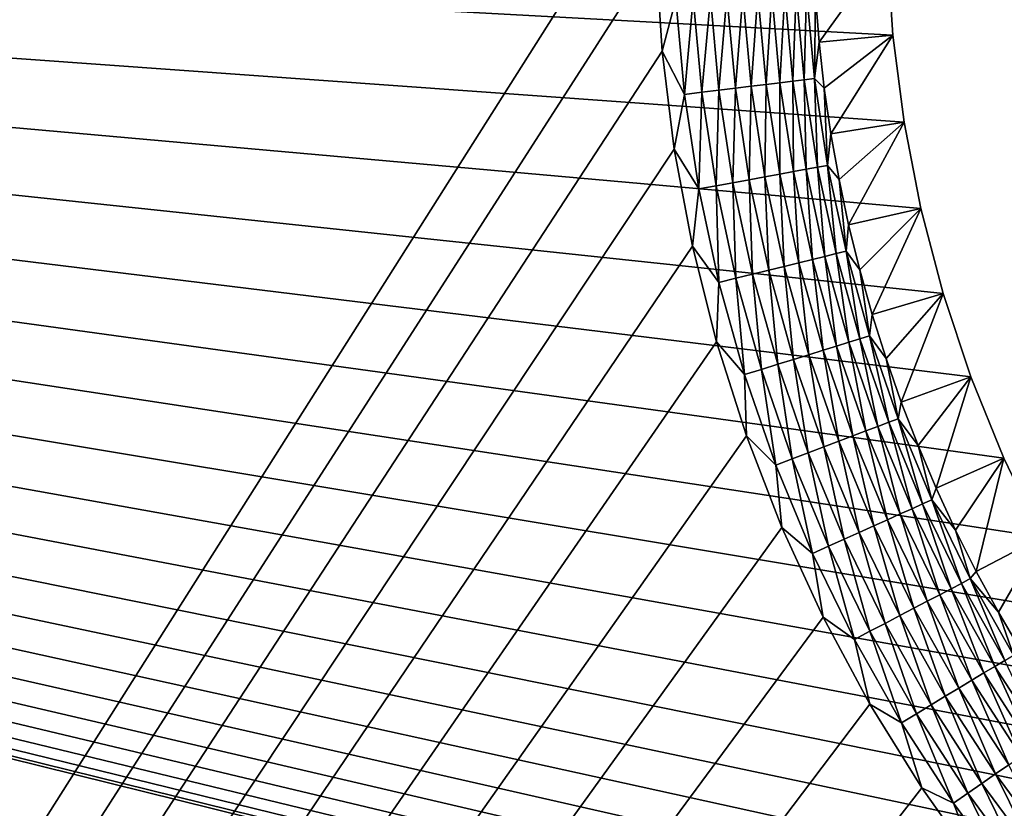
# Model space of a CAD drawing. Extents: x -255 to 255, y -598 to 598.
# Tile 169 of 201: x -141 to -113, y 435 to 458. Entities that reach past the tile are written whole.
import ezdxf

# ---------------------------------------------------------------- set-up
doc = ezdxf.new("R2010")
doc.units = 0
doc.header["$LTSCALE"] = 21.359881
for name, color, linetype in [('1', 7, 'CONTINUOUS'), ('2', 7, 'CONTINUOUS'), ('31', 7, 'CONTINUOUS'), ('38', 7, 'CONTINUOUS')]:
    doc.layers.add(name, color=color, linetype=linetype)

msp = doc.modelspace()

# ---------------------------------------------------------------- linework, layer by layer
at = {"layer": '1', "color": 7, "linetype": 'CONTINUOUS'}
for points in [[(-87.455, 423.077), (-255, 464.6), (-89.855, 423.789), (-87.455, 423.077)], [(-255, 464.6), (-87.455, 423.077), (-205.469, 385.239), (-255, 464.6)], [(-89.855, 423.789), (-255, 464.6), (-92.204, 424.654), (-89.855, 423.789)], [(-92.204, 424.654), (-255, 464.6), (-94.493, 425.667), (-92.204, 424.654)], [(-94.493, 425.667), (-255, 464.6), (-96.713, 426.825), (-94.493, 425.667)], [(-96.713, 426.825), (-255, 464.6), (-98.853, 428.123), (-96.713, 426.825)], [(-98.853, 428.123), (-255, 464.6), (-100.906, 429.555), (-98.853, 428.123)], [(-100.906, 429.555), (-255, 464.6), (-102.863, 431.116), (-100.906, 429.555)], [(-102.863, 431.116), (-255, 464.6), (-104.716, 432.798), (-102.863, 431.116)], [(-104.716, 432.798), (-255, 464.6), (-106.458, 434.597), (-104.716, 432.798)], [(-106.458, 434.597), (-255, 464.6), (-108.081, 436.503), (-106.458, 434.597)], [(-108.081, 436.503), (-255, 464.6), (-109.578, 438.509), (-108.081, 436.503)], [(-109.578, 438.509), (-255, 464.6), (-110.943, 440.607), (-109.578, 438.509)], [(-110.943, 440.607), (-255, 464.6), (-112.172, 442.788), (-110.943, 440.607)], [(-112.172, 442.788), (-255, 464.6), (-113.258, 445.043), (-112.172, 442.788)], [(-113.258, 445.043), (-255, 464.6), (-114.197, 447.364), (-113.258, 445.043)], [(-114.197, 447.364), (-255, 464.6), (-114.986, 449.739), (-114.197, 447.364)], [(-114.986, 449.739), (-255, 464.6), (-115.621, 452.161), (-114.986, 449.739)], [(-115.621, 452.161), (-255, 464.6), (-116.099, 454.618), (-115.621, 452.161)], [(-116.099, 454.618), (-255, 464.6), (-116.42, 457.1), (-116.099, 454.618)], [(-116.42, 457.1), (-255, 464.6), (-116.58, 459.598), (-116.42, 457.1)]]:
    msp.add_3dface(points, dxfattribs=at)
at = {"layer": '2', "color": 7, "linetype": 'CONTINUOUS'}
for points in [[(-248.416, 264.3, 7), (-123.163, 462.255, 7), (-248.416, 464.6, 7), (-248.416, 264.3, 7)], [(-123.163, 459.445, 7), (-123.163, 462.255, 7), (-248.416, 264.3, 7), (-123.163, 459.445, 7)], [(-122.989, 456.639, 7), (-123.163, 459.445, 7), (-248.416, 264.3, 7), (-122.989, 456.639, 7)], [(-122.644, 453.85, 7), (-122.989, 456.639, 7), (-248.416, 264.3, 7), (-122.644, 453.85, 7)], [(-122.128, 451.087, 7), (-122.644, 453.85, 7), (-248.416, 264.3, 7), (-122.128, 451.087, 7)], [(-121.442, 448.362, 7), (-122.128, 451.087, 7), (-248.416, 264.3, 7), (-121.442, 448.362, 7)], [(-120.59, 445.683, 7), (-121.442, 448.362, 7), (-248.416, 264.3, 7), (-120.59, 445.683, 7)], [(-119.575, 443.062, 7), (-120.59, 445.683, 7), (-248.416, 264.3, 7), (-119.575, 443.062, 7)], [(-118.4, 440.509, 7), (-119.575, 443.062, 7), (-248.416, 264.3, 7), (-118.4, 440.509, 7)], [(-117.07, 438.033, 7), (-118.4, 440.509, 7), (-248.416, 264.3, 7), (-117.07, 438.033, 7)], [(-115.591, 435.643, 7), (-117.07, 438.033, 7), (-248.416, 264.3, 7), (-115.591, 435.643, 7)], [(-113.967, 433.349, 7), (-115.591, 435.643, 7), (-248.416, 264.3, 7), (-113.967, 433.349, 7)]]:
    msp.add_3dface(points, dxfattribs=at)
at = {"layer": '31', "color": 7, "linetype": 'CONTINUOUS'}
for points in [[(-118.519, 456.898, 4.231), (-116.58, 459.598), (-118.625, 458.213, 4.231), (-118.519, 456.898, 4.231)], [(-116.42, 457.1), (-116.58, 459.598), (-118.519, 456.898, 4.231), (-116.42, 457.1)], [(-118.372, 455.587, 4.231), (-116.42, 457.1), (-118.519, 456.898, 4.231), (-118.372, 455.587, 4.231)], [(-118.182, 454.281, 4.231), (-116.42, 457.1), (-118.372, 455.587, 4.231), (-118.182, 454.281, 4.231)], [(-116.099, 454.618), (-116.42, 457.1), (-118.182, 454.281, 4.231), (-116.099, 454.618)], [(-117.95, 452.982, 4.231), (-116.099, 454.618), (-118.182, 454.281, 4.231), (-117.95, 452.982, 4.231)], [(-117.678, 451.691, 4.231), (-116.099, 454.618), (-117.95, 452.982, 4.231), (-117.678, 451.691, 4.231)], [(-115.621, 452.161), (-116.099, 454.618), (-117.678, 451.691, 4.231), (-115.621, 452.161)], [(-117.363, 450.41, 4.231), (-115.621, 452.161), (-117.678, 451.691, 4.231), (-117.363, 450.41, 4.231)], [(-117.008, 449.139, 4.231), (-115.621, 452.161), (-117.363, 450.41, 4.231), (-117.008, 449.139, 4.231)], [(-114.986, 449.739), (-115.621, 452.161), (-117.008, 449.139, 4.231), (-114.986, 449.739)], [(-116.613, 447.88, 4.231), (-114.986, 449.739), (-117.008, 449.139, 4.231), (-116.613, 447.88, 4.231)], [(-116.177, 446.635, 4.231), (-114.986, 449.739), (-116.613, 447.88, 4.231), (-116.177, 446.635, 4.231)], [(-114.197, 447.364), (-114.986, 449.739), (-116.177, 446.635, 4.231), (-114.197, 447.364)], [(-115.701, 445.404, 4.231), (-114.197, 447.364), (-116.177, 446.635, 4.231), (-115.701, 445.404, 4.231)], [(-115.187, 444.189, 4.231), (-114.197, 447.364), (-115.701, 445.404, 4.231), (-115.187, 444.189, 4.231)], [(-113.258, 445.043), (-114.197, 447.364), (-115.187, 444.189, 4.231), (-113.258, 445.043)], [(-114.633, 442.992, 4.231), (-113.258, 445.043), (-115.187, 444.189, 4.231), (-114.633, 442.992, 4.231)], [(-114.042, 441.812, 4.231), (-113.258, 445.043), (-114.633, 442.992, 4.231), (-114.042, 441.812, 4.231)], [(-112.172, 442.788), (-113.258, 445.043), (-114.042, 441.812, 4.231), (-112.172, 442.788)], [(-113.413, 440.652, 4.231), (-112.172, 442.788), (-114.042, 441.812, 4.231), (-113.413, 440.652, 4.231)], [(-112.747, 439.513, 4.231), (-112.172, 442.788), (-113.413, 440.652, 4.231), (-112.747, 439.513, 4.231)]]:
    msp.add_3dface(points, dxfattribs=at)
at = {"layer": '38', "color": 7, "linetype": 'CONTINUOUS'}
for points in [[(-123.163, 459.445, 7), (-122.989, 456.639, 7), (-122.599, 458.125, 6.975), (-123.163, 459.445, 7)], [(-122.599, 458.125, 6.975), (-122.352, 455.41, 6.975), (-122.102, 458.155, 6.899), (-122.599, 458.125, 6.975)], [(-122.102, 458.155, 6.899), (-122.352, 455.41, 6.975), (-121.858, 455.47, 6.899), (-122.102, 458.155, 6.899)], [(-122.102, 458.155, 6.899), (-121.858, 455.47, 6.899), (-121.614, 458.185, 6.773), (-122.102, 458.155, 6.899)], [(-121.614, 458.185, 6.773), (-121.858, 455.47, 6.899), (-121.373, 455.529, 6.773), (-121.614, 458.185, 6.773)], [(-121.614, 458.185, 6.773), (-121.373, 455.529, 6.773), (-121.142, 458.213, 6.599), (-121.614, 458.185, 6.773)], [(-121.142, 458.213, 6.599), (-121.373, 455.529, 6.773), (-120.903, 455.586, 6.599), (-121.142, 458.213, 6.599)], [(-121.142, 458.213, 6.599), (-120.903, 455.586, 6.599), (-120.69, 458.241, 6.378), (-121.142, 458.213, 6.599)], [(-120.69, 458.241, 6.378), (-120.903, 455.586, 6.599), (-120.454, 455.641, 6.378), (-120.69, 458.241, 6.378)], [(-120.69, 458.241, 6.378), (-120.454, 455.641, 6.378), (-120.262, 458.266, 6.112), (-120.69, 458.241, 6.378)], [(-120.262, 458.266, 6.112), (-120.454, 455.641, 6.378), (-120.028, 455.692, 6.112), (-120.262, 458.266, 6.112)], [(-120.262, 458.266, 6.112), (-120.028, 455.692, 6.112), (-119.863, 458.291, 5.805), (-120.262, 458.266, 6.112)], [(-119.863, 458.291, 5.805), (-120.028, 455.692, 6.112), (-119.632, 455.74, 5.805), (-119.863, 458.291, 5.805)], [(-119.863, 458.291, 5.805), (-119.632, 455.74, 5.805), (-119.497, 458.313, 5.459), (-119.863, 458.291, 5.805)], [(-119.497, 458.313, 5.459), (-119.632, 455.74, 5.805), (-119.268, 455.785, 5.459), (-119.497, 458.313, 5.459)], [(-119.497, 458.313, 5.459), (-119.268, 455.785, 5.459), (-119.168, 458.333, 5.078), (-119.497, 458.313, 5.459)], [(-119.168, 458.333, 5.078), (-119.268, 455.785, 5.459), (-118.94, 455.824, 5.078), (-119.168, 458.333, 5.078)], [(-119.168, 458.333, 5.078), (-118.94, 455.824, 5.078), (-118.879, 458.35, 4.666), (-119.168, 458.333, 5.078)], [(-118.879, 458.35, 4.666), (-118.94, 455.824, 5.078), (-118.652, 455.859, 4.666), (-118.879, 458.35, 4.666)], [(-118.625, 458.213, 4.231), (-118.879, 458.35, 4.666), (-118.652, 455.859, 4.666), (-118.625, 458.213, 4.231)], [(-118.519, 456.898, 4.231), (-118.625, 458.213, 4.231), (-118.652, 455.859, 4.666), (-118.519, 456.898, 4.231)], [(-122.599, 458.125, 6.975), (-122.989, 456.639, 7), (-122.352, 455.41, 6.975), (-122.599, 458.125, 6.975)], [(-118.372, 455.587, 4.231), (-118.519, 456.898, 4.231), (-118.652, 455.859, 4.666), (-118.372, 455.587, 4.231)], [(-122.989, 456.639, 7), (-122.644, 453.85, 7), (-122.352, 455.41, 6.975), (-122.989, 456.639, 7)], [(-120.903, 455.586, 6.599), (-120.506, 452.978, 6.599), (-120.454, 455.641, 6.378), (-120.903, 455.586, 6.599)], [(-120.454, 455.641, 6.378), (-120.506, 452.978, 6.599), (-120.061, 453.06, 6.378), (-120.454, 455.641, 6.378)], [(-120.454, 455.641, 6.378), (-120.061, 453.06, 6.378), (-120.028, 455.692, 6.112), (-120.454, 455.641, 6.378)], [(-120.028, 455.692, 6.112), (-120.061, 453.06, 6.378), (-119.639, 453.137, 6.112), (-120.028, 455.692, 6.112)], [(-120.028, 455.692, 6.112), (-119.639, 453.137, 6.112), (-119.632, 455.74, 5.805), (-120.028, 455.692, 6.112)], [(-119.632, 455.74, 5.805), (-119.639, 453.137, 6.112), (-119.246, 453.209, 5.805), (-119.632, 455.74, 5.805)], [(-119.632, 455.74, 5.805), (-119.246, 453.209, 5.805), (-119.268, 455.785, 5.459), (-119.632, 455.74, 5.805)], [(-119.268, 455.785, 5.459), (-118.886, 453.275, 5.459), (-118.94, 455.824, 5.078), (-119.268, 455.785, 5.459)], [(-119.268, 455.785, 5.459), (-119.246, 453.209, 5.805), (-118.886, 453.275, 5.459), (-119.268, 455.785, 5.459)], [(-118.94, 455.824, 5.078), (-118.561, 453.334, 5.078), (-118.652, 455.859, 4.666), (-118.94, 455.824, 5.078)], [(-118.94, 455.824, 5.078), (-118.886, 453.275, 5.459), (-118.561, 453.334, 5.078), (-118.94, 455.824, 5.078)], [(-118.372, 455.587, 4.231), (-118.652, 455.859, 4.666), (-118.276, 453.387, 4.666), (-118.372, 455.587, 4.231)], [(-118.652, 455.859, 4.666), (-118.561, 453.334, 5.078), (-118.276, 453.387, 4.666), (-118.652, 455.859, 4.666)], [(-122.352, 455.41, 6.975), (-122.644, 453.85, 7), (-121.942, 452.715, 6.975), (-122.352, 455.41, 6.975)], [(-122.352, 455.41, 6.975), (-121.942, 452.715, 6.975), (-121.858, 455.47, 6.899), (-122.352, 455.41, 6.975)], [(-121.858, 455.47, 6.899), (-121.942, 452.715, 6.975), (-121.452, 452.805, 6.899), (-121.858, 455.47, 6.899)], [(-121.858, 455.47, 6.899), (-121.452, 452.805, 6.899), (-121.373, 455.529, 6.773), (-121.858, 455.47, 6.899)], [(-121.373, 455.529, 6.773), (-121.452, 452.805, 6.899), (-120.972, 452.893, 6.773), (-121.373, 455.529, 6.773)], [(-121.373, 455.529, 6.773), (-120.972, 452.893, 6.773), (-120.903, 455.586, 6.599), (-121.373, 455.529, 6.773)], [(-120.903, 455.586, 6.599), (-120.972, 452.893, 6.773), (-120.506, 452.978, 6.599), (-120.903, 455.586, 6.599)], [(-118.182, 454.281, 4.231), (-118.372, 455.587, 4.231), (-118.276, 453.387, 4.666), (-118.182, 454.281, 4.231)], [(-117.95, 452.982, 4.231), (-118.182, 454.281, 4.231), (-118.276, 453.387, 4.666), (-117.95, 452.982, 4.231)], [(-122.644, 453.85, 7), (-122.128, 451.087, 7), (-121.942, 452.715, 6.975), (-122.644, 453.85, 7)], [(-118.561, 453.334, 5.078), (-118.033, 450.872, 5.078), (-118.276, 453.387, 4.666), (-118.561, 453.334, 5.078)], [(-117.95, 452.982, 4.231), (-118.276, 453.387, 4.666), (-117.751, 450.941, 4.666), (-117.95, 452.982, 4.231)], [(-118.276, 453.387, 4.666), (-118.033, 450.872, 5.078), (-117.751, 450.941, 4.666), (-118.276, 453.387, 4.666)], [(-120.061, 453.06, 6.378), (-119.513, 450.507, 6.378), (-119.639, 453.137, 6.112), (-120.061, 453.06, 6.378)], [(-119.639, 453.137, 6.112), (-119.097, 450.61, 6.112), (-119.246, 453.209, 5.805), (-119.639, 453.137, 6.112)], [(-119.639, 453.137, 6.112), (-119.513, 450.507, 6.378), (-119.097, 450.61, 6.112), (-119.639, 453.137, 6.112)], [(-119.246, 453.209, 5.805), (-118.709, 450.705, 5.805), (-118.886, 453.275, 5.459), (-119.246, 453.209, 5.805)], [(-119.246, 453.209, 5.805), (-119.097, 450.61, 6.112), (-118.709, 450.705, 5.805), (-119.246, 453.209, 5.805)], [(-118.886, 453.275, 5.459), (-118.353, 450.793, 5.459), (-118.561, 453.334, 5.078), (-118.886, 453.275, 5.459)], [(-118.886, 453.275, 5.459), (-118.709, 450.705, 5.805), (-118.353, 450.793, 5.459), (-118.886, 453.275, 5.459)], [(-118.561, 453.334, 5.078), (-118.353, 450.793, 5.459), (-118.033, 450.872, 5.078), (-118.561, 453.334, 5.078)], [(-121.942, 452.715, 6.975), (-121.37, 450.049, 6.975), (-121.452, 452.805, 6.899), (-121.942, 452.715, 6.975)], [(-121.452, 452.805, 6.899), (-120.886, 450.169, 6.899), (-120.972, 452.893, 6.773), (-121.452, 452.805, 6.899)], [(-121.452, 452.805, 6.899), (-121.37, 450.049, 6.975), (-120.886, 450.169, 6.899), (-121.452, 452.805, 6.899)], [(-120.972, 452.893, 6.773), (-120.412, 450.285, 6.773), (-120.506, 452.978, 6.599), (-120.972, 452.893, 6.773)], [(-120.972, 452.893, 6.773), (-120.886, 450.169, 6.899), (-120.412, 450.285, 6.773), (-120.972, 452.893, 6.773)], [(-120.506, 452.978, 6.599), (-119.953, 450.399, 6.599), (-120.061, 453.06, 6.378), (-120.506, 452.978, 6.599)], [(-120.506, 452.978, 6.599), (-120.412, 450.285, 6.773), (-119.953, 450.399, 6.599), (-120.506, 452.978, 6.599)], [(-120.061, 453.06, 6.378), (-119.953, 450.399, 6.599), (-119.513, 450.507, 6.378), (-120.061, 453.06, 6.378)], [(-117.678, 451.691, 4.231), (-117.95, 452.982, 4.231), (-117.751, 450.941, 4.666), (-117.678, 451.691, 4.231)], [(-121.942, 452.715, 6.975), (-122.128, 451.087, 7), (-121.37, 450.049, 6.975), (-121.942, 452.715, 6.975)], [(-117.363, 450.41, 4.231), (-117.678, 451.691, 4.231), (-117.751, 450.941, 4.666), (-117.363, 450.41, 4.231)], [(-122.128, 451.087, 7), (-121.442, 448.362, 7), (-121.37, 450.049, 6.975), (-122.128, 451.087, 7)], [(-118.353, 450.793, 5.459), (-117.671, 448.348, 5.459), (-118.033, 450.872, 5.078), (-118.353, 450.793, 5.459)], [(-118.033, 450.872, 5.078), (-117.356, 448.446, 5.078), (-117.751, 450.941, 4.666), (-118.033, 450.872, 5.078)], [(-118.033, 450.872, 5.078), (-117.671, 448.348, 5.459), (-117.356, 448.446, 5.078), (-118.033, 450.872, 5.078)], [(-117.363, 450.41, 4.231), (-117.751, 450.941, 4.666), (-117.079, 448.532, 4.666), (-117.363, 450.41, 4.231)], [(-117.751, 450.941, 4.666), (-117.356, 448.446, 5.078), (-117.079, 448.532, 4.666), (-117.751, 450.941, 4.666)], [(-119.513, 450.507, 6.378), (-118.812, 447.992, 6.378), (-119.097, 450.61, 6.112), (-119.513, 450.507, 6.378)], [(-119.097, 450.61, 6.112), (-118.403, 448.12, 6.112), (-118.709, 450.705, 5.805), (-119.097, 450.61, 6.112)], [(-119.097, 450.61, 6.112), (-118.812, 447.992, 6.378), (-118.403, 448.12, 6.112), (-119.097, 450.61, 6.112)], [(-118.709, 450.705, 5.805), (-118.021, 448.239, 5.805), (-118.353, 450.793, 5.459), (-118.709, 450.705, 5.805)], [(-118.709, 450.705, 5.805), (-118.403, 448.12, 6.112), (-118.021, 448.239, 5.805), (-118.709, 450.705, 5.805)], [(-118.353, 450.793, 5.459), (-118.021, 448.239, 5.805), (-117.671, 448.348, 5.459), (-118.353, 450.793, 5.459)], [(-120.886, 450.169, 6.899), (-120.162, 447.572, 6.899), (-120.412, 450.285, 6.773), (-120.886, 450.169, 6.899)], [(-120.412, 450.285, 6.773), (-119.696, 447.717, 6.773), (-119.953, 450.399, 6.599), (-120.412, 450.285, 6.773)], [(-120.412, 450.285, 6.773), (-120.162, 447.572, 6.899), (-119.696, 447.717, 6.773), (-120.412, 450.285, 6.773)], [(-119.953, 450.399, 6.599), (-119.244, 447.858, 6.599), (-119.513, 450.507, 6.378), (-119.953, 450.399, 6.599)], [(-119.953, 450.399, 6.599), (-119.696, 447.717, 6.773), (-119.244, 447.858, 6.599), (-119.953, 450.399, 6.599)], [(-119.513, 450.507, 6.378), (-119.244, 447.858, 6.599), (-118.812, 447.992, 6.378), (-119.513, 450.507, 6.378)], [(-117.008, 449.139, 4.231), (-117.363, 450.41, 4.231), (-117.079, 448.532, 4.666), (-117.008, 449.139, 4.231)], [(-121.37, 450.049, 6.975), (-121.442, 448.362, 7), (-120.638, 447.423, 6.975), (-121.37, 450.049, 6.975)], [(-121.37, 450.049, 6.975), (-120.638, 447.423, 6.975), (-120.886, 450.169, 6.899), (-121.37, 450.049, 6.975)], [(-120.886, 450.169, 6.899), (-120.638, 447.423, 6.975), (-120.162, 447.572, 6.899), (-120.886, 450.169, 6.899)], [(-116.613, 447.88, 4.231), (-117.008, 449.139, 4.231), (-117.079, 448.532, 4.666), (-116.613, 447.88, 4.231)], [(-121.442, 448.362, 7), (-120.59, 445.683, 7), (-120.638, 447.423, 6.975), (-121.442, 448.362, 7)], [(-118.021, 448.239, 5.805), (-117.186, 445.818, 5.805), (-117.671, 448.348, 5.459), (-118.021, 448.239, 5.805)], [(-117.671, 448.348, 5.459), (-116.843, 445.948, 5.459), (-117.356, 448.446, 5.078), (-117.671, 448.348, 5.459)], [(-117.671, 448.348, 5.459), (-117.186, 445.818, 5.805), (-116.843, 445.948, 5.459), (-117.671, 448.348, 5.459)], [(-117.356, 448.446, 5.078), (-116.535, 446.065, 5.078), (-117.079, 448.532, 4.666), (-117.356, 448.446, 5.078)], [(-117.356, 448.446, 5.078), (-116.843, 445.948, 5.459), (-116.535, 446.065, 5.078), (-117.356, 448.446, 5.078)], [(-116.613, 447.88, 4.231), (-117.079, 448.532, 4.666), (-116.264, 446.168, 4.666), (-116.613, 447.88, 4.231)], [(-117.079, 448.532, 4.666), (-116.535, 446.065, 5.078), (-116.264, 446.168, 4.666), (-117.079, 448.532, 4.666)], [(-118.812, 447.992, 6.378), (-117.96, 445.524, 6.378), (-118.403, 448.12, 6.112), (-118.812, 447.992, 6.378)], [(-118.403, 448.12, 6.112), (-117.56, 445.676, 6.112), (-118.021, 448.239, 5.805), (-118.403, 448.12, 6.112)], [(-118.403, 448.12, 6.112), (-117.96, 445.524, 6.378), (-117.56, 445.676, 6.112), (-118.403, 448.12, 6.112)], [(-118.021, 448.239, 5.805), (-117.56, 445.676, 6.112), (-117.186, 445.818, 5.805), (-118.021, 448.239, 5.805)], [(-119.696, 447.717, 6.773), (-118.826, 445.196, 6.773), (-119.244, 447.858, 6.599), (-119.696, 447.717, 6.773)], [(-119.244, 447.858, 6.599), (-118.384, 445.364, 6.599), (-118.812, 447.992, 6.378), (-119.244, 447.858, 6.599)], [(-119.244, 447.858, 6.599), (-118.826, 445.196, 6.773), (-118.384, 445.364, 6.599), (-119.244, 447.858, 6.599)], [(-118.812, 447.992, 6.378), (-118.384, 445.364, 6.599), (-117.96, 445.524, 6.378), (-118.812, 447.992, 6.378)], [(-116.177, 446.635, 4.231), (-116.613, 447.88, 4.231), (-116.264, 446.168, 4.666), (-116.177, 446.635, 4.231)], [(-120.638, 447.423, 6.975), (-119.748, 444.846, 6.975), (-120.162, 447.572, 6.899), (-120.638, 447.423, 6.975)], [(-120.162, 447.572, 6.899), (-119.283, 445.023, 6.899), (-119.696, 447.717, 6.773), (-120.162, 447.572, 6.899)], [(-120.162, 447.572, 6.899), (-119.748, 444.846, 6.975), (-119.283, 445.023, 6.899), (-120.162, 447.572, 6.899)], [(-119.696, 447.717, 6.773), (-119.283, 445.023, 6.899), (-118.826, 445.196, 6.773), (-119.696, 447.717, 6.773)], [(-120.638, 447.423, 6.975), (-120.59, 445.683, 7), (-119.748, 444.846, 6.975), (-120.638, 447.423, 6.975)], [(-115.701, 445.404, 4.231), (-116.177, 446.635, 4.231), (-116.264, 446.168, 4.666), (-115.701, 445.404, 4.231)], [(-116.535, 446.065, 5.078), (-115.571, 443.738, 5.078), (-116.264, 446.168, 4.666), (-116.535, 446.065, 5.078)], [(-115.701, 445.404, 4.231), (-116.264, 446.168, 4.666), (-115.306, 443.857, 4.666), (-115.701, 445.404, 4.231)], [(-116.264, 446.168, 4.666), (-115.571, 443.738, 5.078), (-115.306, 443.857, 4.666), (-116.264, 446.168, 4.666)], [(-117.56, 445.676, 6.112), (-116.57, 443.288, 6.112), (-117.186, 445.818, 5.805), (-117.56, 445.676, 6.112)], [(-117.186, 445.818, 5.805), (-116.206, 443.452, 5.805), (-116.843, 445.948, 5.459), (-117.186, 445.818, 5.805)], [(-117.186, 445.818, 5.805), (-116.57, 443.288, 6.112), (-116.206, 443.452, 5.805), (-117.186, 445.818, 5.805)], [(-116.843, 445.948, 5.459), (-115.872, 443.603, 5.459), (-116.535, 446.065, 5.078), (-116.843, 445.948, 5.459)], [(-116.843, 445.948, 5.459), (-116.206, 443.452, 5.805), (-115.872, 443.603, 5.459), (-116.843, 445.948, 5.459)], [(-116.535, 446.065, 5.078), (-115.872, 443.603, 5.459), (-115.571, 443.738, 5.078), (-116.535, 446.065, 5.078)], [(-120.59, 445.683, 7), (-119.575, 443.062, 7), (-119.748, 444.846, 6.975), (-120.59, 445.683, 7)], [(-118.384, 445.364, 6.599), (-117.374, 442.927, 6.599), (-117.96, 445.524, 6.378), (-118.384, 445.364, 6.599)], [(-117.96, 445.524, 6.378), (-116.961, 443.112, 6.378), (-117.56, 445.676, 6.112), (-117.96, 445.524, 6.378)], [(-117.96, 445.524, 6.378), (-117.374, 442.927, 6.599), (-116.961, 443.112, 6.378), (-117.96, 445.524, 6.378)], [(-117.56, 445.676, 6.112), (-116.961, 443.112, 6.378), (-116.57, 443.288, 6.112), (-117.56, 445.676, 6.112)], [(-118.826, 445.196, 6.773), (-117.806, 442.732, 6.773), (-118.384, 445.364, 6.599), (-118.826, 445.196, 6.773)], [(-118.384, 445.364, 6.599), (-117.806, 442.732, 6.773), (-117.374, 442.927, 6.599), (-118.384, 445.364, 6.599)], [(-115.187, 444.189, 4.231), (-115.701, 445.404, 4.231), (-115.306, 443.857, 4.666), (-115.187, 444.189, 4.231)], [(-119.748, 444.846, 6.975), (-118.705, 442.328, 6.975), (-119.283, 445.023, 6.899), (-119.748, 444.846, 6.975)], [(-119.283, 445.023, 6.899), (-118.251, 442.532, 6.899), (-118.826, 445.196, 6.773), (-119.283, 445.023, 6.899)], [(-119.283, 445.023, 6.899), (-118.705, 442.328, 6.975), (-118.251, 442.532, 6.899), (-119.283, 445.023, 6.899)], [(-118.826, 445.196, 6.773), (-118.251, 442.532, 6.899), (-117.806, 442.732, 6.773), (-118.826, 445.196, 6.773)], [(-119.748, 444.846, 6.975), (-119.575, 443.062, 7), (-118.705, 442.328, 6.975), (-119.748, 444.846, 6.975)], [(-114.633, 442.992, 4.231), (-115.187, 444.189, 4.231), (-115.306, 443.857, 4.666), (-114.633, 442.992, 4.231)], [(-115.571, 443.738, 5.078), (-114.468, 441.474, 5.078), (-115.306, 443.857, 4.666), (-115.571, 443.738, 5.078)], [(-114.633, 442.992, 4.231), (-115.306, 443.857, 4.666), (-114.212, 441.609, 4.666), (-114.633, 442.992, 4.231)], [(-115.306, 443.857, 4.666), (-114.468, 441.474, 5.078), (-114.212, 441.609, 4.666), (-115.306, 443.857, 4.666)], [(-116.206, 443.452, 5.805), (-115.085, 441.15, 5.805), (-115.872, 443.603, 5.459), (-116.206, 443.452, 5.805)], [(-115.872, 443.603, 5.459), (-114.76, 441.32, 5.459), (-115.571, 443.738, 5.078), (-115.872, 443.603, 5.459)], [(-115.872, 443.603, 5.459), (-115.085, 441.15, 5.805), (-114.76, 441.32, 5.459), (-115.872, 443.603, 5.459)], [(-115.571, 443.738, 5.078), (-114.76, 441.32, 5.459), (-114.468, 441.474, 5.078), (-115.571, 443.738, 5.078)], [(-116.961, 443.112, 6.378), (-115.818, 440.765, 6.378), (-116.57, 443.288, 6.112), (-116.961, 443.112, 6.378)], [(-116.57, 443.288, 6.112), (-115.439, 440.964, 6.112), (-116.206, 443.452, 5.805), (-116.57, 443.288, 6.112)], [(-116.57, 443.288, 6.112), (-115.818, 440.765, 6.378), (-115.439, 440.964, 6.112), (-116.57, 443.288, 6.112)], [(-116.206, 443.452, 5.805), (-115.439, 440.964, 6.112), (-115.085, 441.15, 5.805), (-116.206, 443.452, 5.805)], [(-119.575, 443.062, 7), (-118.4, 440.509, 7), (-118.705, 442.328, 6.975), (-119.575, 443.062, 7)], [(-117.374, 442.927, 6.599), (-116.219, 440.555, 6.599), (-116.961, 443.112, 6.378), (-117.374, 442.927, 6.599)], [(-116.961, 443.112, 6.378), (-116.219, 440.555, 6.599), (-115.818, 440.765, 6.378), (-116.961, 443.112, 6.378)], [(-114.042, 441.812, 4.231), (-114.633, 442.992, 4.231), (-114.212, 441.609, 4.666), (-114.042, 441.812, 4.231)], [(-118.251, 442.532, 6.899), (-117.071, 440.108, 6.899), (-117.806, 442.732, 6.773), (-118.251, 442.532, 6.899)], [(-117.806, 442.732, 6.773), (-116.638, 440.335, 6.773), (-117.374, 442.927, 6.599), (-117.806, 442.732, 6.773)], [(-117.806, 442.732, 6.773), (-117.071, 440.108, 6.899), (-116.638, 440.335, 6.773), (-117.806, 442.732, 6.773)], [(-117.374, 442.927, 6.599), (-116.638, 440.335, 6.773), (-116.219, 440.555, 6.599), (-117.374, 442.927, 6.599)], [(-118.705, 442.328, 6.975), (-117.512, 439.876, 6.975), (-118.251, 442.532, 6.899), (-118.705, 442.328, 6.975)], [(-118.251, 442.532, 6.899), (-117.512, 439.876, 6.975), (-117.071, 440.108, 6.899), (-118.251, 442.532, 6.899)], [(-118.705, 442.328, 6.975), (-118.4, 440.509, 7), (-117.512, 439.876, 6.975), (-118.705, 442.328, 6.975)], [(-114.468, 441.474, 5.078), (-113.231, 439.28, 5.078), (-114.212, 441.609, 4.666), (-114.468, 441.474, 5.078)], [(-113.413, 440.652, 4.231), (-114.042, 441.812, 4.231), (-114.212, 441.609, 4.666), (-113.413, 440.652, 4.231)], [(-113.413, 440.652, 4.231), (-114.212, 441.609, 4.666), (-112.983, 439.43, 4.666), (-113.413, 440.652, 4.231)], [(-114.212, 441.609, 4.666), (-113.231, 439.28, 5.078), (-112.983, 439.43, 4.666), (-114.212, 441.609, 4.666)], [(-115.085, 441.15, 5.805), (-113.827, 438.92, 5.805), (-114.76, 441.32, 5.459), (-115.085, 441.15, 5.805)], [(-114.76, 441.32, 5.459), (-113.513, 439.109, 5.459), (-114.468, 441.474, 5.078), (-114.76, 441.32, 5.459)], [(-114.76, 441.32, 5.459), (-113.827, 438.92, 5.805), (-113.513, 439.109, 5.459), (-114.76, 441.32, 5.459)], [(-114.468, 441.474, 5.078), (-113.513, 439.109, 5.459), (-113.231, 439.28, 5.078), (-114.468, 441.474, 5.078)], [(-115.439, 440.964, 6.112), (-114.169, 438.713, 6.112), (-115.085, 441.15, 5.805), (-115.439, 440.964, 6.112)], [(-115.085, 441.15, 5.805), (-114.169, 438.713, 6.112), (-113.827, 438.92, 5.805), (-115.085, 441.15, 5.805)], [(-116.219, 440.555, 6.599), (-114.924, 438.257, 6.599), (-115.818, 440.765, 6.378), (-116.219, 440.555, 6.599)], [(-115.818, 440.765, 6.378), (-114.536, 438.491, 6.378), (-115.439, 440.964, 6.112), (-115.818, 440.765, 6.378)], [(-115.818, 440.765, 6.378), (-114.924, 438.257, 6.599), (-114.536, 438.491, 6.378), (-115.818, 440.765, 6.378)], [(-115.439, 440.964, 6.112), (-114.536, 438.491, 6.378), (-114.169, 438.713, 6.112), (-115.439, 440.964, 6.112)], [(-118.4, 440.509, 7), (-117.07, 438.033, 7), (-117.512, 439.876, 6.975), (-118.4, 440.509, 7)], [(-116.638, 440.335, 6.773), (-115.328, 438.012, 6.773), (-116.219, 440.555, 6.599), (-116.638, 440.335, 6.773)], [(-116.219, 440.555, 6.599), (-115.328, 438.012, 6.773), (-114.924, 438.257, 6.599), (-116.219, 440.555, 6.599)], [(-112.747, 439.513, 4.231), (-113.413, 440.652, 4.231), (-112.983, 439.43, 4.666), (-112.747, 439.513, 4.231)], [(-117.071, 440.108, 6.899), (-115.746, 437.76, 6.899), (-116.638, 440.335, 6.773), (-117.071, 440.108, 6.899)], [(-116.638, 440.335, 6.773), (-115.746, 437.76, 6.899), (-115.328, 438.012, 6.773), (-116.638, 440.335, 6.773)], [(-117.512, 439.876, 6.975), (-116.172, 437.502, 6.975), (-117.071, 440.108, 6.899), (-117.512, 439.876, 6.975)], [(-117.071, 440.108, 6.899), (-116.172, 437.502, 6.975), (-115.746, 437.76, 6.899), (-117.071, 440.108, 6.899)], [(-117.512, 439.876, 6.975), (-117.07, 438.033, 7), (-116.172, 437.502, 6.975), (-117.512, 439.876, 6.975)], [(-113.827, 438.92, 5.805), (-112.437, 436.769, 5.805), (-113.513, 439.109, 5.459), (-113.827, 438.92, 5.805)], [(-113.513, 439.109, 5.459), (-112.135, 436.978, 5.459), (-113.231, 439.28, 5.078), (-113.513, 439.109, 5.459)], [(-113.513, 439.109, 5.459), (-112.437, 436.769, 5.805), (-112.135, 436.978, 5.459), (-113.513, 439.109, 5.459)], [(-114.169, 438.713, 6.112), (-112.766, 436.542, 6.112), (-113.827, 438.92, 5.805), (-114.169, 438.713, 6.112)], [(-113.827, 438.92, 5.805), (-112.766, 436.542, 6.112), (-112.437, 436.769, 5.805), (-113.827, 438.92, 5.805)], [(-114.536, 438.491, 6.378), (-113.118, 436.299, 6.378), (-114.169, 438.713, 6.112), (-114.536, 438.491, 6.378)], [(-114.169, 438.713, 6.112), (-113.118, 436.299, 6.378), (-112.766, 436.542, 6.112), (-114.169, 438.713, 6.112)], [(-115.328, 438.012, 6.773), (-113.88, 435.773, 6.773), (-114.924, 438.257, 6.599), (-115.328, 438.012, 6.773)], [(-114.924, 438.257, 6.599), (-113.491, 436.042, 6.599), (-114.536, 438.491, 6.378), (-114.924, 438.257, 6.599)], [(-114.924, 438.257, 6.599), (-113.88, 435.773, 6.773), (-113.491, 436.042, 6.599), (-114.924, 438.257, 6.599)], [(-114.536, 438.491, 6.378), (-113.491, 436.042, 6.599), (-113.118, 436.299, 6.378), (-114.536, 438.491, 6.378)], [(-117.07, 438.033, 7), (-115.591, 435.643, 7), (-116.172, 437.502, 6.975), (-117.07, 438.033, 7)], [(-115.746, 437.76, 6.899), (-114.282, 435.496, 6.899), (-115.328, 438.012, 6.773), (-115.746, 437.76, 6.899)], [(-115.328, 438.012, 6.773), (-114.282, 435.496, 6.899), (-113.88, 435.773, 6.773), (-115.328, 438.012, 6.773)], [(-116.172, 437.502, 6.975), (-114.692, 435.213, 6.975), (-115.746, 437.76, 6.899), (-116.172, 437.502, 6.975)], [(-115.746, 437.76, 6.899), (-114.692, 435.213, 6.975), (-114.282, 435.496, 6.899), (-115.746, 437.76, 6.899)], [(-116.172, 437.502, 6.975), (-115.591, 435.643, 7), (-114.692, 435.213, 6.975), (-116.172, 437.502, 6.975)], [(-113.491, 436.042, 6.599), (-111.928, 433.917, 6.599), (-113.118, 436.299, 6.378), (-113.491, 436.042, 6.599)], [(-113.88, 435.773, 6.773), (-112.3, 433.625, 6.773), (-113.491, 436.042, 6.599), (-113.88, 435.773, 6.773)], [(-113.491, 436.042, 6.599), (-112.3, 433.625, 6.773), (-111.928, 433.917, 6.599), (-113.491, 436.042, 6.599)], [(-114.282, 435.496, 6.899), (-112.684, 433.324, 6.899), (-113.88, 435.773, 6.773), (-114.282, 435.496, 6.899)], [(-113.88, 435.773, 6.773), (-112.684, 433.324, 6.899), (-112.3, 433.625, 6.773), (-113.88, 435.773, 6.773)], [(-115.591, 435.643, 7), (-113.967, 433.349, 7), (-114.692, 435.213, 6.975), (-115.591, 435.643, 7)], [(-114.692, 435.213, 6.975), (-113.077, 433.017, 6.975), (-114.282, 435.496, 6.899), (-114.692, 435.213, 6.975)], [(-114.282, 435.496, 6.899), (-113.077, 433.017, 6.975), (-112.684, 433.324, 6.899), (-114.282, 435.496, 6.899)], [(-114.692, 435.213, 6.975), (-113.967, 433.349, 7), (-113.077, 433.017, 6.975), (-114.692, 435.213, 6.975)]]:
    msp.add_3dface(points, dxfattribs=at)

doc.saveas('drawing.dxf')
